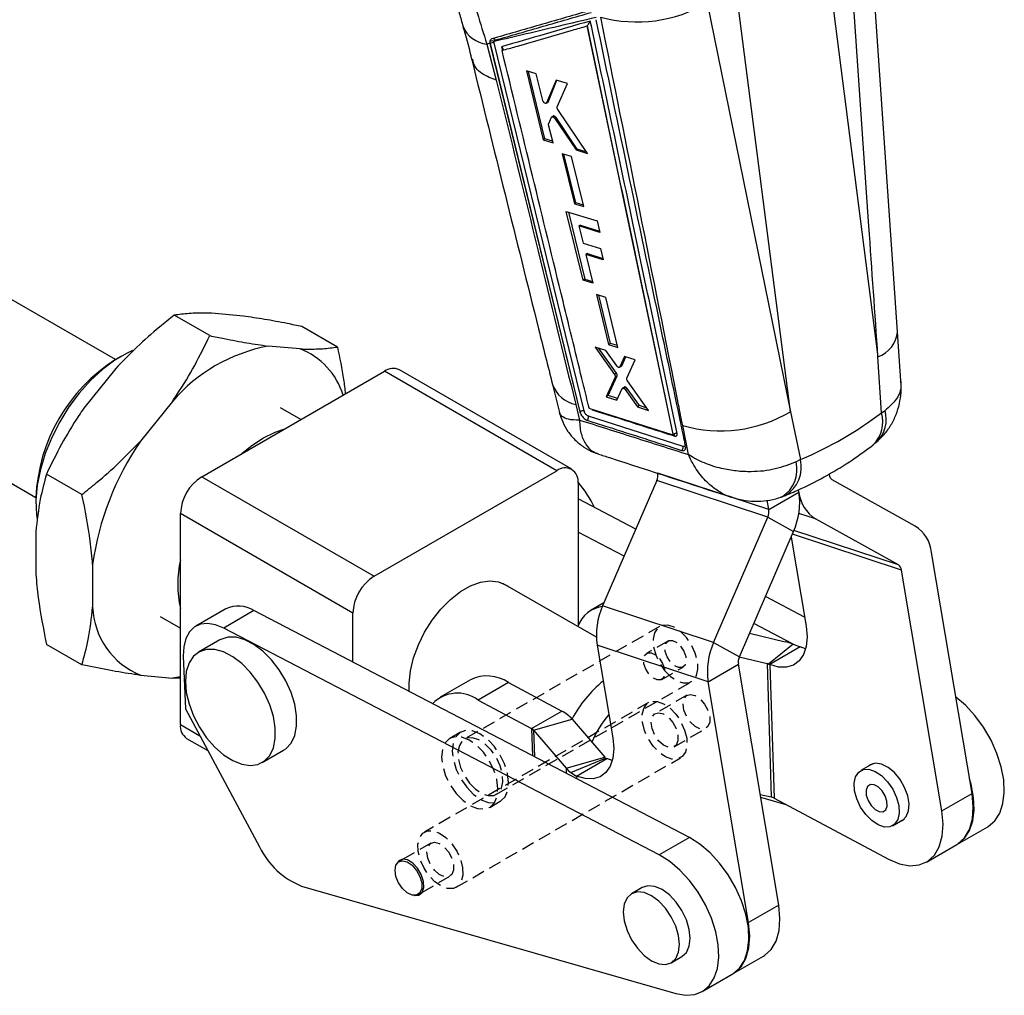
# Model space of a CAD drawing. Extents: x 27 to 407, y 33 to 283.
# Tile 19 of 20: x 309 to 407, y 33 to 130. Entities that reach past the tile are written whole.
import ezdxf

# ---------------------------------------------------------------- set-up
doc = ezdxf.new("R2010")
doc.units = 0
doc.linetypes.add('HIDDEN', pattern=[1.905, 1.27, -0.635])
doc.layers.get('0').update_dxf_attribs({"linetype": 'CONTINUOUS'})

msp = doc.modelspace()

# ---------------------------------------------------------------- linework, layer by layer
at = {"color": 7, "linetype": 'CONTINUOUS'}
for p, q in [((396.5718, 99.0298), (393.5422, 143.0723)), ((388.866, 141.2839), (394.6188, 96.5406)), ((385.8901, 91.0525), (380.0835, 136.2139)), ((377.5871, 131.8103), (385.8901, 91.0525)), ((365.6101, 129.5012), (365.6164, 129.5058)), ((365.6101, 129.5012), (374.1737, 88.8215)), ((355.9372, 127.7759), (355.634, 127.7038)), ((355.634, 127.7038), (356.5758, 124.1154)), ((355.9372, 127.7759), (355.9438, 127.7462)), ((355.9379, 127.9626), (355.9501, 127.7498)), ((355.9438, 127.7462), (355.9501, 127.7498)), ((355.9438, 127.7462), (364.907, 91.0585)), ((355.9501, 127.7498), (364.908, 91.0591)), ((356.1053, 128.2038), (356.0585, 128.1735)), ((356.1231, 128.214), (356.0745, 128.1827)), ((356.3644, 127.8284), (356.3539, 127.948)), ((365.3275, 91.1368), (356.3644, 127.8284)), ((360.5563, 124.719), (359.5771, 125.0145)), ((359.5771, 125.0145), (361.2538, 118.1575)), ((361.4282, 118.2582), (359.7781, 124.9539)), ((361.1991, 122.0847), (360.5563, 124.719)), ((362.5524, 124.1156), (361.5902, 121.8404)), ((361.7293, 121.9207), (362.6181, 124.0957)), ((363.6686, 123.7776), (362.5524, 124.1156)), ((362.6494, 121.4354), (363.6686, 123.7776)), ((361.5512, 121.7949), (361.6914, 121.8758)), ((361.7293, 121.9207), (361.5902, 121.8404)), ((318.6182, 96.2552), (275.345, 121.2362)), ((365.677, 116.8071), (362.7099, 121.171)), ((361.7952, 119.784), (362.074, 120.4037)), ((362.2499, 120.5257), (362.1116, 120.4459)), ((362.4187, 120.4919), (362.2842, 120.4143)), ((362.4016, 120.2943), (364.5197, 117.1611)), ((362.5344, 120.371), (362.4017, 120.2944)), ((364.632, 117.226), (362.5344, 120.371)), ((362.2299, 117.8601), (361.7913, 119.6576)), ((361.4282, 118.2582), (361.2538, 118.1575)), ((361.2538, 118.1575), (362.2299, 117.8601)), ((362.1928, 118.0119), (361.4282, 118.2582)), ((364.632, 117.226), (364.5197, 117.1611)), ((364.5197, 117.1611), (365.677, 116.8071)), ((365.6055, 116.9124), (364.632, 117.226)), ((364.0751, 116.4857), (363.1429, 116.7706)), ((363.1429, 116.7706), (364.358, 111.7819)), ((364.5149, 111.8725), (363.3212, 116.7162)), ((365.2877, 111.4955), (364.0751, 116.4857)), ((363.551, 111.024), (366.624, 110.0753)), ((365.2269, 104.166), (363.551, 111.024)), ((363.7689, 110.9568), (365.416, 104.2752)), ((364.5149, 111.8725), (364.358, 111.7819)), ((364.358, 111.7819), (365.2877, 111.4955)), ((365.2539, 111.6344), (364.5149, 111.8725)), ((366.624, 110.0753), (366.9043, 108.9182)), ((364.969, 109.6627), (364.805, 109.568)), ((364.805, 109.568), (365.2212, 107.8598)), ((366.9043, 108.9182), (364.805, 109.568)), ((364.969, 109.6627), (366.8725, 109.0492)), ((267.4081, 107.4877), (310.6813, 82.5067)), ((365.2212, 107.8598), (366.9473, 107.3241)), ((366.9473, 107.3241), (367.2242, 106.1816)), ((365.6706, 106.8169), (365.4994, 106.7181)), ((365.4994, 106.7181), (366.1948, 103.8638)), ((367.2242, 106.1816), (365.4994, 106.7181)), ((365.6706, 106.8169), (367.1888, 106.3276)), ((365.416, 104.2752), (365.2269, 104.166)), ((366.1948, 103.8638), (365.2269, 104.166)), ((365.416, 104.2752), (366.1524, 104.0379)), ((367.4842, 102.4544), (366.5599, 102.7439)), ((366.5599, 102.7439), (367.7745, 97.7548)), ((367.9677, 97.8664), (366.7829, 102.6741)), ((368.6955, 97.4634), (367.4842, 102.4544)), ((328.0054, 98.6423), (324.4699, 100.6834)), ((331.3642, 100.5844), (328.1822, 100.8689)), ((340.7333, 97.5043), (337.1978, 99.5453)), ((396.9098, 94.1358), (396.5703, 99.0312)), ((337.021, 97.3187), (333.839, 97.6032)), ((367.4797, 97.1567), (366.4226, 97.4914)), ((366.4226, 97.4914), (368.3489, 94.7812)), ((368.5509, 94.8978), (366.7946, 97.3736)), ((367.9677, 97.8664), (367.7745, 97.7548)), ((367.7745, 97.7548), (368.6955, 97.4634)), ((368.6511, 97.6462), (367.9677, 97.8664)), ((319.1652, 96.5711), (318.635, 96.2649)), ((368.5778, 95.6294), (367.4797, 97.1567)), ((369.3659, 96.5588), (368.8887, 95.5296)), ((369.0843, 95.6425), (369.4862, 96.5206)), ((370.4003, 96.2304), (369.3659, 96.5588)), ((369.5812, 94.4126), (370.4003, 96.2304)), ((394.9662, 90.9525), (394.6188, 96.5406)), ((318.6362, 95.3581), (315.4543, 91.3998)), ((364.1005, 85.3218), (346.9178, 95.2412)), ((368.8531, 95.4909), (369.0491, 95.604)), ((369.0843, 95.6425), (368.8887, 95.5296)), ((327.2099, 84.5814), (345.4179, 95.0927)), ((362.6006, 85.1733), (345.4179, 95.0927)), ((368.4157, 94.5027), (367.5178, 92.5462)), ((367.7295, 92.6684), (368.6184, 94.6197)), ((368.5509, 94.8978), (368.3489, 94.7812)), ((368.6184, 94.6197), (368.4157, 94.5027)), ((362.1732, 93.7764), (362.8706, 90.9886)), ((368.5903, 92.2025), (369.1109, 93.3645)), ((369.3511, 93.5231), (369.1474, 93.4055)), ((369.4979, 93.5036), (369.2949, 93.3864)), ((369.6269, 93.381), (369.4239, 93.2638)), ((369.4239, 93.2638), (370.6377, 91.5458)), ((370.8441, 91.6649), (369.6269, 93.381)), ((371.7517, 91.188), (369.6496, 94.1334)), ((367.7295, 92.6684), (367.5178, 92.5462)), ((367.5178, 92.5462), (368.5903, 92.2025)), ((368.6642, 92.3673), (367.7295, 92.6684)), ((324.2931, 92.0925), (321.1111, 88.1341)), ((337.0877, 90.2838), (335.0656, 91.4511)), ((364.4875, 91.7911), (364.8695, 90.2296)), ((365.8164, 91.4715), (365.8112, 91.4888)), ((374.1051, 88.7408), (365.9358, 91.3409)), ((370.8441, 91.6649), (370.6377, 91.5458)), ((370.6377, 91.5458), (371.7517, 91.188)), ((371.5807, 91.4276), (370.8441, 91.6649)), ((375.1908, 87.6072), (365.7664, 90.6179)), ((385.8901, 91.0525), (386.8986, 86.2999)), ((394.9662, 90.9525), (395.3189, 91.1827)), ((375.728, 86.7894), (375.154, 89.6875)), ((374.1522, 88.7429), (374.1661, 88.751)), ((374.1751, 88.8223), (374.1737, 88.8215)), ((374.1751, 88.8223), (374.1751, 88.8228)), ((386.8986, 86.2999), (386.4577, 86.0724)), ((315.2775, 82.8089), (311.742, 84.8499)), ((327.2099, 84.5814), (344.3926, 74.6621)), ((344.3926, 74.6621), (362.6006, 85.1733)), ((383.7365, 81.306), (372.6746, 84.9507)), ((364.7219, 83.9483), (364.7219, 69.71)), ((372.5724, 84.2061), (367.1696, 71.7111)), ((383.6343, 80.5613), (372.5724, 84.2061)), ((398.3308, 79.6694), (390.0589, 84.2702)), ((310.6813, 82.4873), (310.6813, 81.875)), ((383.7365, 81.306), (386.7417, 83.0408)), ((386.7417, 83.0408), (386.7003, 83.2875)), ((370.4788, 79.3642), (364.7219, 82.3633)), ((383.7365, 81.306), (383.5806, 82.2348)), ((342.2713, 70.9878), (325.0886, 80.9072)), ((325.0886, 59.8812), (325.0886, 80.9072)), ((378.2315, 68.0663), (383.6343, 80.5613)), ((383.6343, 80.5613), (386.2051, 79.1314)), ((396.6516, 75.786), (388.3798, 80.3868)), ((310.6813, 79.0979), (310.6813, 74.8551)), ((369.3141, 76.6705), (364.7219, 79.0628)), ((380.8024, 66.6364), (386.2051, 79.1314)), ((385.9617, 78.5683), (387.4527, 69.684)), ((403.9951, 53.0247), (399.9688, 77.0153)), ((316.3382, 75.8323), (316.3382, 71.5894)), ((400.9899, 51.2898), (396.9636, 75.2805)), ((366.556, 68.5813), (357.2422, 73.958)), ((387.2987, 70.6016), (383.396, 72.6347)), ((367.3073, 72.0295), (366.0183, 71.2854)), ((378.2315, 68.0663), (367.1696, 71.7111)), ((323.0666, 70.666), (325.0886, 69.4987)), ((329.6225, 71.4204), (326.6173, 69.6855)), ((332.4156, 71.2369), (329.4103, 69.502)), ((375.8263, 48.6213), (332.4156, 71.2369)), ((342.2713, 66.1023), (342.2713, 70.9878)), ((386.1114, 67.9196), (382.2313, 69.941)), ((372.8211, 46.8864), (329.4103, 69.502)), ((381.8178, 68.9847), (385.3587, 68.1426)), ((315.2775, 65.8374), (311.742, 67.8785)), ((329.0203, 68.3214), (326.899, 67.0968)), ((377.695, 64.1569), (366.6331, 67.8017)), ((366.6331, 67.8017), (368.184, 58.5604)), ((378.2315, 68.0663), (380.8024, 66.6364)), ((386.1508, 67.9053), (383.7127, 65.9179)), ((386.1508, 67.9053), (386.8507, 67.614)), ((386.8507, 67.614), (383.8455, 65.8791)), ((387.4035, 67.4205), (386.8507, 67.614)), ((325.3794, 66.6969), (325.5963, 61.4359)), ((377.695, 64.1569), (380.7002, 65.8918)), ((384.7264, 41.9011), (380.7002, 65.8918)), ((380.7958, 66.621), (383.5619, 65.9631)), ((383.5619, 65.9631), (383.9787, 52.6667)), ((383.7127, 65.9179), (383.8455, 65.8791)), ((383.8455, 65.8791), (384.263, 52.5621)), ((321.1111, 64.7984), (324.2931, 64.5138)), ((325.0886, 64.6405), (324.2931, 64.5138)), ((325.0886, 64.51), (324.2931, 64.5138)), ((353.9975, 64.3459), (350.9923, 62.611)), ((357.7887, 64.0657), (354.7835, 62.3309)), ((357.7887, 64.0657), (363.101, 61.2252)), ((381.7212, 40.1663), (377.695, 64.1569)), ((354.7835, 62.3309), (360.0958, 59.4903)), ((325.5963, 61.4359), (332.9861, 47.6875)), ((360.0958, 59.4903), (363.101, 61.2252)), ((360.2948, 59.3365), (364.1459, 60.4175)), ((364.1459, 60.4175), (367.3837, 56.6237)), ((360.2948, 59.3365), (363.5326, 55.5426)), ((325.71, 58.5077), (327.8272, 57.2855)), ((333.2484, 56.098), (335.3698, 57.3226)), ((363.5326, 55.5426), (367.3837, 56.6237)), ((363.9897, 55.112), (367.4708, 56.5416)), ((364.5769, 54.7556), (367.5821, 56.4905)), ((367.4708, 56.5416), (367.5821, 56.4905)), ((368.1348, 56.297), (367.5821, 56.4905)), ((394.0712, 55.9772), (392.8993, 55.3006)), ((363.9897, 55.112), (364.5769, 54.7556)), ((400.9899, 51.2898), (403.9951, 53.0247)), ((382.8757, 52.929), (383.9787, 52.6667)), ((382.9213, 52.6572), (385.4385, 51.9335)), ((384.263, 52.5621), (395.6673, 46.464)), ((396.074, 49.8012), (397.2459, 50.4778)), ((402.5522, 47.9697), (405.5574, 49.7046)), ((375.8263, 48.6213), (372.8211, 46.8864)), ((399.4586, 46.1838), (402.4638, 47.9187)), ((347.308, 46.4814), (346.8719, 46.2297)), ((337.1724, 43.7962), (374.4736, 33.072)), ((348.7718, 42.9387), (349.2078, 43.1904)), ((371.1125, 43.6399), (370.0518, 43.0276)), ((384.7264, 41.9011), (381.7212, 40.1663)), ((374.0202, 36.1533), (375.0809, 36.7656)), ((380.1899, 35.0603), (383.1951, 36.7951)), ((377.0964, 33.2744), (380.1016, 35.0092))]:
    msp.add_line(p, q, dxfattribs=at)
at = {"color": 8, "linetype": 'CONTINUOUS'}
for p, q in [((357.0983, 127.4341), (357.1825, 127.088)), ((388.3798, 80.3868), (386.7315, 80.9299)), ((396.9636, 75.2805), (386.0893, 78.8634)), ((396.6516, 75.786), (386.2412, 79.2161)), ((325.0886, 59.8812), (327.0363, 58.7568)), ((360.0958, 59.4903), (360.181, 56.772)), ((360.2948, 59.3365), (360.3784, 56.6691)), ((363.5326, 55.5426), (363.549, 55.0173)), ((364.5769, 54.7556), (364.5856, 54.4773))]:
    msp.add_line(p, q, dxfattribs=at)
at = {"color": 7, "linetype": 'HIDDEN'}
for p, q in [((372.85, 69.658), (353.4046, 58.4324)), ((373.6874, 68.2073), (371.5661, 66.9827)), ((373.066, 64.3846), (375.1873, 65.6092)), ((356.5793, 52.9329), (376.0248, 64.1586)), ((371.7611, 62.07), (349.4165, 49.1708)), ((375.5805, 62.8027), (372.3985, 60.9658)), ((353.0077, 59.1198), (351.9471, 58.5075)), ((374.2983, 57.6748), (377.4803, 59.5118)), ((352.5912, 43.6714), (374.9358, 56.5706)), ((355.9155, 51.6332), (356.9762, 52.2455)), ((350.0539, 48.0666), (347.308, 46.4814)), ((349.2078, 43.1904), (351.9538, 44.7756))]:
    msp.add_line(p, q, dxfattribs=at)
at = {"color": 7, "linetype": 'CONTINUOUS', "flags": 128}
for points in [[(320.3156, 97.145), (319.786, 96.9033), (318.5472, 96.1882), (317.3216, 95.2724), (316.1354, 94.1755), (315.0137, 92.9208), (313.9806, 91.5351), (313.058, 90.0479), (312.2656, 88.4909), (311.6203, 86.8973), (311.1358, 85.3011), (310.8224, 83.7362), (310.687, 82.2361), (310.7322, 80.8327), (310.8053, 80.2773)], [(364.9071, 91.0583), (364.9115, 91.0416), (364.916, 91.025)], [(333.3087, 88.4078), (334.5442, 89.0166), (335.4115, 89.3161)], [(331.2059, 86.8883), (332.0732, 87.5902), (333.3087, 88.4078)], [(374.1674, 88.7466), (374.2187, 88.7705), (374.2542, 88.7719), (374.2592, 88.7709), (374.2594, 88.7708), (374.2595, 88.7708), (374.2595, 88.7708), (374.2595, 88.7708), (374.2595, 88.7708)], [(347.8953, 63.1724), (347.8808, 64.0044), (348.0161, 65.2357), (348.3275, 66.5223), (348.8051, 67.8229), (349.4334, 69.0955), (350.1924, 70.2993), (351.0575, 71.3957), (352.0011, 72.3493), (352.9927, 73.1296), (354.0005, 73.7114), (354.9921, 74.076), (355.9357, 74.2118), (356.8008, 74.1143), (357.5598, 73.7868), (357.6879, 73.7007)], [(329.4103, 69.502), (328.5876, 69.8364), (327.8044, 69.9652), (327.0909, 69.8837), (326.4744, 69.5948), (325.9788, 69.1098), (325.6229, 68.4471), (325.4205, 67.6324), (325.3794, 66.6969)], [(387.4527, 69.684), (387.5471, 68.6241), (387.4607, 67.6676), (387.1972, 66.8552), (386.7679, 66.2216), (386.191, 65.7938), (385.491, 65.59), (384.698, 65.6188), (383.8455, 65.8791)], [(335.3698, 57.3226), (335.6019, 57.4779), (336.1209, 58.0393), (336.4792, 58.7966), (336.6621, 59.7187), (336.6621, 60.7678), (336.4792, 61.901), (336.1209, 63.0719), (335.6019, 64.2326), (334.9435, 65.3356), (334.1724, 66.3356), (333.3205, 67.1918), (332.4224, 67.8691), (331.5151, 68.3398), (330.6356, 68.5846), (329.8199, 68.5934), (329.1015, 68.366), (329.0203, 68.3214)], [(325.5836, 64.1895), (325.6755, 63.0927), (325.9475, 61.9347), (326.3884, 60.7629), (326.9801, 59.6252), (327.6986, 58.5683), (328.5143, 57.6354), (329.3938, 56.8647), (330.3011, 56.2877), (331.1992, 55.9282), (332.0511, 55.8007), (332.8221, 55.9106), (333.4806, 56.2533), (333.9996, 56.8147), (334.3579, 57.572), (334.5408, 58.4941), (334.5408, 59.5432), (334.3579, 60.6764), (333.9996, 61.8473), (333.4806, 63.008), (332.8221, 64.111), (332.0511, 65.111), (331.1992, 65.9672), (330.3011, 66.6445), (329.3938, 67.1152), (328.5143, 67.3599), (327.6986, 67.3688), (326.9801, 67.1414), (326.3884, 66.687), (325.9475, 66.0242), (325.6755, 65.1802), (325.5836, 64.1895)], [(405.5574, 49.7046), (405.6076, 49.7343), (406.262, 50.2894), (406.7574, 51.0587), (407.0773, 52.0162), (407.2108, 53.1297), (407.1533, 54.3615), (406.9069, 55.6699), (406.4798, 57.0109), (405.8866, 58.3392), (405.1471, 59.6098), (404.2864, 60.7799), (403.3335, 61.8099), (402.3852, 62.6174)], [(368.184, 58.5604), (368.2784, 57.5005), (368.192, 56.544), (367.9285, 55.7316), (367.4992, 55.0981), (366.9223, 54.6703), (366.2224, 54.4664), (365.4293, 54.4953), (364.5769, 54.7556)], [(396.8467, 50.2473), (397.0544, 50.3383), (397.4418, 50.7088), (397.6686, 51.274), (397.7164, 51.9881), (397.5812, 52.7933), (397.2742, 53.6243), (396.82, 54.4138), (396.2556, 55.0979), (395.6267, 55.6211), (394.9842, 55.9411), (394.3801, 56.0318), (393.8634, 55.8861), (393.6719, 55.7467)], [(395.8163, 49.6944), (395.2528, 49.6718), (394.6272, 49.8824), (393.9903, 50.3091), (393.3935, 50.9175), (392.8854, 51.6583), (392.5069, 52.4713), (392.2888, 53.2908), (392.2488, 54.0504), (392.3901, 54.6884), (392.7012, 55.1534), (393.157, 55.4075), (393.7205, 55.4301), (394.3461, 55.2195), (394.983, 54.7928), (395.5798, 54.1844), (396.088, 53.4436), (396.4664, 52.6306), (396.6845, 51.8111), (396.7245, 51.0515), (396.5832, 50.4134), (396.2721, 49.9485), (395.8163, 49.6944)], [(402.5522, 47.9697), (402.6024, 47.9995), (403.2568, 48.5545), (403.7522, 49.3238), (404.0721, 50.2814), (404.2056, 51.3948), (404.1481, 52.6266), (403.9017, 53.9351), (403.7533, 54.4656)], [(393.8585, 53.9005), (393.5792, 53.7089), (393.4382, 53.3411), (393.4567, 52.853), (393.632, 52.3189), (393.9375, 51.8201), (394.3265, 51.4326), (394.74, 51.2153), (395.1148, 51.2014), (395.3941, 51.3929), (395.5352, 51.7608), (395.5166, 52.2489), (395.3413, 52.783), (395.0358, 53.2818), (394.6468, 53.6693), (394.2333, 53.8865), (393.8585, 53.9005)], [(402.4638, 47.9187), (402.5713, 47.9842), (403.2439, 48.594), (403.7374, 49.4383), (404.0331, 50.4854), (404.1201, 51.696), (403.9951, 53.0247)], [(395.6673, 46.464), (396.7528, 46.0061), (397.7898, 45.8146), (398.7394, 45.8967), (399.5661, 46.2493), (400.2387, 46.8592), (400.7322, 47.7035), (401.0279, 48.7505), (401.1149, 49.9611), (400.9899, 51.2898)], [(380.1016, 35.0092), (380.1518, 35.039), (380.8061, 35.5941), (381.3016, 36.3634), (381.6215, 37.3209), (381.7549, 38.4344), (381.6975, 39.6661), (381.4511, 40.9746), (381.024, 42.3156), (380.4307, 43.6438), (379.6912, 44.9145), (378.8305, 46.0845), (377.8777, 47.1146), (376.8649, 47.9698), (375.8263, 48.6213)], [(349.1425, 44.1069), (349.1425, 43.5368), (348.9642, 43.1081), (348.6316, 42.8787), (348.1896, 42.8797), (347.698, 43.1109), (347.2231, 43.541), (346.8291, 44.112), (346.5691, 44.7468), (346.4784, 45.3597), (346.5691, 45.8677), (346.829, 46.2025), (347.223, 46.3186), (347.6978, 46.2006), (348.1895, 45.8642), (348.6315, 45.3549), (348.9641, 44.7416), (349.1425, 44.1069)], [(349.3173, 44.2612), (349.1003, 44.9318), (348.7274, 45.5651), (348.2489, 46.0756), (347.7294, 46.3943), (347.2392, 46.4781), (346.8443, 46.3159), (346.5997, 45.9341)], [(374.4736, 33.072), (375.4543, 32.9038), (376.3555, 32.982), (377.1466, 33.3041), (377.8009, 33.8592), (378.2964, 34.6285), (378.6163, 35.586), (378.7497, 36.6995), (378.6923, 37.9313), (378.4459, 39.2397), (378.0188, 40.5807), (377.4255, 41.909), (376.686, 43.1796), (375.8253, 44.3497), (374.8725, 45.3797), (373.8597, 46.2349), (372.8211, 46.8864)], [(348.3797, 42.8508), (348.4149, 42.8441), (348.8652, 42.884), (349.1912, 43.1632), (349.349, 43.6439), (349.3173, 44.2612)], [(372.036, 36.3498), (372.7624, 36.0409), (373.4392, 35.974), (374.0204, 36.1534), (374.4664, 36.5671), (374.7467, 37.1869), (374.8424, 37.9704), (374.7467, 38.8643), (374.4664, 39.8078), (374.0204, 40.7364), (373.4392, 41.5869), (372.7624, 42.3014), (372.036, 42.8311), (371.3097, 43.14), (370.6329, 43.207), (370.0516, 43.0275), (369.6057, 42.6138), (369.3253, 41.9941), (369.2297, 41.2105), (369.3253, 40.3166), (369.6057, 39.3732), (370.0516, 38.4445), (370.6329, 37.594), (371.3097, 36.8795), (372.036, 36.3498)], [(375.0809, 36.7656), (375.0811, 36.7657), (375.527, 37.1794), (375.8074, 37.7992), (375.903, 38.5827), (375.8074, 39.4767), (375.527, 40.4201), (375.0811, 41.3487), (374.4998, 42.1992), (373.823, 42.9137), (373.0967, 43.4434), (372.3703, 43.7523), (371.6935, 43.8193), (371.1125, 43.6399)], [(383.1951, 36.7951), (383.3026, 36.8606), (383.9753, 37.4705), (384.4687, 38.3148), (384.7645, 39.3618), (384.8515, 40.5724), (384.7264, 41.9011)], [(380.1899, 35.0603), (380.2974, 35.1257), (380.97, 35.7356), (381.4635, 36.5799), (381.7593, 37.627), (381.8463, 38.8376), (381.7212, 40.1663)]]:
    msp.add_lwpolyline(points, dxfattribs=at)
at = {"color": 7, "linetype": 'HIDDEN', "flags": 128}
for points in [[(373.3516, 65.2659), (373.9492, 64.6596), (374.5864, 64.2354), (375.2115, 64.0279), (375.7738, 64.0536), (376.2279, 64.3106), (376.537, 64.7781), (376.6759, 65.4182), (376.6335, 66.1789), (376.4132, 66.9988), (376.0328, 67.8113), (375.5231, 68.5507), (374.9255, 69.157), (374.2884, 69.5811), (373.6633, 69.7887), (373.1009, 69.7629), (372.6468, 69.5059), (372.3378, 69.0384), (372.1989, 68.3984), (372.2413, 67.6376), (372.4616, 66.8177), (372.842, 66.0052), (373.3516, 65.2659)], [(374.9503, 67.6842), (375.2666, 67.1934), (375.4566, 66.6591), (375.4914, 66.1628), (375.3658, 65.78), (375.0988, 65.5689), (374.7311, 65.5618), (374.3188, 65.7596), (373.9244, 66.1323), (373.6082, 66.6232), (373.4182, 67.1574), (373.3834, 67.6537), (373.509, 68.0365), (373.776, 68.2476), (374.1436, 68.2547), (374.556, 68.0569), (374.9503, 67.6842)], [(372.829, 66.4596), (373.1452, 65.9687), (373.3352, 65.4345), (373.3701, 64.9382), (373.2444, 64.5554), (372.9775, 64.3443), (372.6098, 64.3372), (372.1974, 64.535), (371.8031, 64.9077), (371.4869, 65.3986), (371.2969, 65.9328), (371.2621, 66.4291), (371.3877, 66.8119), (371.6547, 67.023), (372.0223, 67.0301), (372.4347, 66.8323), (372.829, 66.4596)], [(377.851, 60.68), (377.851, 60.1099), (377.6727, 59.6812), (377.3401, 59.4518), (376.8981, 59.4528), (376.4065, 59.6839), (375.9316, 60.1141), (375.5376, 60.6851), (375.2777, 61.3199), (375.1869, 61.9327), (375.2776, 62.4408), (375.5375, 62.7756), (375.9315, 62.8917), (376.4064, 62.7736), (376.898, 62.4373), (377.34, 61.928), (377.6726, 61.3146), (377.851, 60.68)], [(375.3496, 59.3402), (375.5552, 58.5229), (375.5821, 57.7701), (375.428, 57.1429), (375.1054, 56.6922), (374.6405, 56.4543), (374.0709, 56.4486), (373.4428, 56.6756), (372.807, 57.1168), (372.2151, 57.7366), (371.715, 58.4847), (371.3473, 59.3004), (371.1416, 60.1178), (371.1147, 60.8705), (371.2688, 61.4977), (371.3013, 61.5665), (371.5914, 61.9485), (371.6298, 61.9806), (372.0563, 62.1863), (372.6259, 62.192), (373.254, 61.965), (373.8898, 61.5238), (374.4817, 60.904), (374.9818, 60.156), (375.3496, 59.3402)], [(374.669, 58.8431), (374.6691, 58.2729), (374.4907, 57.8442), (374.1581, 57.6149), (373.7162, 57.6159), (373.2245, 57.847), (372.7496, 58.2772), (372.3556, 58.8482), (372.0957, 59.483), (372.0049, 60.0958), (372.0956, 60.6039), (372.3555, 60.9386), (372.7495, 61.0548), (373.2244, 60.9367), (373.716, 60.6003), (374.158, 60.0911), (374.4907, 59.4777), (374.669, 58.8431)], [(353.6348, 53.6297), (354.3168, 52.927), (355.0448, 52.4121), (355.7692, 52.1201), (356.4406, 52.0709), (357.0133, 52.2678), (357.4483, 52.6974), (357.7158, 53.3305), (357.7978, 54.1239), (357.6885, 55.0235), (357.3955, 55.968), (356.9386, 56.8931), (356.3491, 57.7356), (355.6671, 58.4383), (354.9391, 58.9532), (354.2147, 59.2452), (353.5433, 59.2944), (352.9706, 59.0975), (352.5356, 58.6679), (352.2681, 58.0348), (352.1861, 57.2414), (352.2954, 56.3418), (352.5884, 55.3973), (353.0453, 54.4722), (353.6348, 53.6297)], [(352.5741, 53.0174), (353.2561, 52.3147), (353.9841, 51.7998), (354.7085, 51.5078), (355.3799, 51.4586), (355.9527, 51.6555), (356.3876, 52.0851), (356.6552, 52.7182), (356.7371, 53.5116), (356.6278, 54.4112), (356.3348, 55.3557), (355.878, 56.2807), (355.2885, 57.1233), (354.6065, 57.826), (353.8785, 58.3409), (353.1541, 58.6329), (352.4826, 58.6821), (351.9099, 58.4852), (351.475, 58.0556), (351.2074, 57.4225), (351.1255, 56.6291), (351.2347, 55.7295), (351.5278, 54.785), (351.9846, 53.8599), (352.5741, 53.0174)], [(353.9062, 54.0403), (354.5038, 53.434), (355.141, 53.0098), (355.766, 52.8022), (356.3284, 52.828), (356.7825, 53.085), (357.0915, 53.5525), (357.2305, 54.1926), (357.1881, 54.9533), (356.9677, 55.7732), (356.5873, 56.5857), (356.0777, 57.325), (355.4801, 57.9313), (354.8429, 58.3555), (354.2179, 58.5631), (353.6555, 58.5373), (353.2014, 58.2803), (352.8924, 57.8128), (352.7534, 57.1727), (352.7958, 56.412), (353.0162, 55.5921), (353.3966, 54.7796), (353.9062, 54.0403)], [(353.2107, 45.6236), (353.2375, 44.8709), (353.0834, 44.2437), (352.7609, 43.7929), (352.296, 43.5551), (351.7264, 43.5494), (351.0982, 43.7764), (350.4625, 44.2176), (349.8706, 44.8374), (349.3705, 45.5854), (349.0027, 46.4012), (348.797, 47.2185), (348.7702, 47.9713), (348.9243, 48.5985), (349.2468, 49.0492), (349.7117, 49.2871), (350.2813, 49.2928), (350.9095, 49.0658), (351.5452, 48.6246), (352.1371, 48.0048), (352.6372, 47.2567), (353.005, 46.441), (353.2107, 45.6236)], [(352.3245, 45.9439), (352.3245, 45.3737), (352.1462, 44.945), (351.8135, 44.7156), (351.3716, 44.7166), (350.88, 44.9478), (350.4051, 45.3779), (350.011, 45.949), (349.7511, 46.5838), (349.6603, 47.1966), (349.751, 47.7047), (350.0109, 48.0394), (350.4049, 48.1556), (350.8798, 48.0375), (351.3714, 47.7011), (351.8134, 47.1918), (352.1461, 46.5785), (352.3245, 45.9439)]]:
    msp.add_lwpolyline(points, dxfattribs=at)
at = {"color": 7, "linetype": 'CONTINUOUS'}
for centre, radius, start, end in [((370.5982, 143.6612), 13.7582, 254.781599, 300.529121), ((356.134, 127.617), 0.3973, 56.398889, 119.57737), ((356.2488, 127.3065), 0.5346, 77.511327, 123.978942), ((337.0251, 81.0609), 16.8464, 100.901799, 139.092825), ((334.4913, 90.6856), 7.0991, 16.589701, 69.124358), ((327.8632, 81.7529), 17.1976, 122.452634, 177.55274), ((346.2967, 93.866), 1.5089, 65.692869, 125.617526), ((378.9367, 102.8389), 13.6846, 253.953325, 300.538911), ((374.19, 88.5944), 0.1895, 9.561052, 68.62183), ((344.68, 71.9128), 28.6116, 145.462289, 172.126357), ((363.4287, 84.1581), 1.3101, 350.786011, 129.203237), ((329.6942, 80.6976), 4.6104, 122.605506, 177.394494), ((371.3385, 84.7548), 1.3504, 336.026263, 8.344157), ((390.431, 84.8489), 0.688, 186.106195, 237.259313), ((356.6455, 76.9374), 10.7472, 25.132929, 41.290127), ((379.7274, 82.012), 7.0893, 336.025732, 8.344626), ((390.3333, 83.425), 3.6121, 186.10576, 237.25988), ((382.4005, 81.11), 1.3503, 336.025553, 8.344867), ((396.3773, 76.6311), 3.6121, 6.105739, 57.259919), ((335.8449, 73.8639), 11.0274, 167.267652, 192.732348), ((396.2795, 75.2073), 0.688, 6.105866, 57.25987), ((346.8769, 70.7782), 4.6104, 122.605506, 177.394494), ((330.8544, 68.8233), 2.8745, 57.103709, 115.376529), ((373.6474, 68.8305), 7.0893, 156.02577, 188.344577), ((324.0153, 71.9123), 7.6839, 182.408228, 247.793101), ((367.495, 68.7187), 2.9449, 96.919257, 160.329845), ((384.7092, 65.1858), 7.0893, 156.025709, 188.344638), ((383.7606, 61.368), 6.9605, 69.916665, 76.727267), ((382.0362, 66.0877), 1.3504, 156.025865, 188.344477), ((383.2575, 64.6727), 1.3258, 69.916405, 76.726995), ((355.6554, 60.9892), 3.7438, 55.261605, 116.28503), ((375.0792, 54.5951), 12.4215, 129.170865, 151.901633), ((352.7199, 59.544), 3.4677, 53.48067, 135.914503), ((361.4675, 58.0321), 3.5867, 41.687748, 62.906884), ((375.4237, 54.2949), 10.08, 139.190098, 157.654732), ((326.5587, 59.719), 1.479, 173.702254, 234.985623), ((359.7846, 58.8821), 0.6832, 41.68773, 62.906538), ((367.8241, 57.0039), 0.5819, 220.806925, 232.607679), ((365.8452, 57.5394), 3.0553, 220.807931, 232.606692), ((383.7138, 51.5082), 1.1884, 62.476586, 77.122994), ((339.9962, 51.0315), 7.7669, 205.502306, 248.680302)]:
    msp.add_arc(centre, radius, start, end, dxfattribs=at)
at = {"color": 8, "linetype": 'CONTINUOUS'}
for centre, radius, start, end in [((355.8947, 130.5526), 2.8606, 202.814246, 264.77155), ((356.2108, 127.9664), 0.2745, 26.502741, 88.848303), ((393.6426, 99.3162), 2.9423, 289.376715, 354.428774), ((365.0719, 94.8154), 3.0802, 199.678742, 259.064046), ((391.9458, 90.0272), 3.159, 314.2418, 17.033638), ((392.2735, 90.3059), 3.1692, 314.561918, 16.061866), ((383.3171, 85.3061), 3.2328, 302.731977, 13.712239), ((383.6269, 85.5611), 3.354, 302.194343, 12.725391)]:
    msp.add_arc(centre, radius, start, end, dxfattribs=at)
at = {"color": 7, "linetype": 'CONTINUOUS'}
for centre, major_axis, ratio, start_param, end_param in [((362.4042, 120.2921), (-0.1613, 0.2298), 0.5415721, 4.6759757, 5.2981577), ((369.5052, 93.2887), (-0.162, 0.2307), 0.5415721, 4.7323292, 5.4050529), ((334.4241, 162.0083), (-62.891, 69.0973), 0.6137681, 2.9280412, 3.0882876)]:
    msp.add_ellipse(centre, major_axis=major_axis, ratio=ratio, start_param=start_param, end_param=end_param, dxfattribs=at)
for points, knots in [([(350.4839, 141.0225), (350.6155, 140.3411), (350.9335, 138.6944), (351.5029, 136.1494), (352.1724, 133.4072), (352.7617, 131.1689), (353.1364, 129.8835), (353.2642, 129.4451)], [0, 0, 0, 0, 0.1681647, 0.4063665, 0.642344, 0.8780276, 1, 1, 1, 1]), ([(352.2214, 140.5858), (352.4593, 139.4773), (352.9351, 137.2601), (353.7605, 133.9973), (354.6548, 130.7892), (355.3076, 128.7323), (355.634, 127.7038)], [0, 0, 0, 0, 0.24688719, 0.49377784, 0.74688339, 1, 1, 1, 1]), ([(394.6188, 96.5406), (394.3183, 100.8722), (393.2998, 115.5516), (392.2947, 130.2385), (391.5862, 140.5914)], [0, 0, 0, 0, 0.2950861, 1, 1, 1, 1]), ([(365.6667, 130.9711), (364.0724, 130.5094), (360.8836, 129.5859), (357.6981, 128.6645), (356.1053, 128.2038)], [0, 0, 0, 0, 0.4999998, 1, 1, 1, 1]), ([(356.4565, 128.089), (358.0491, 128.5487), (361.2343, 129.4681), (364.4227, 130.3895), (366.0169, 130.8502)], [0, 0, 0, 0, 0.4999997, 1, 1, 1, 1]), ([(366.5132, 130.3479), (365.252, 130.0511), (361.8633, 129.2537), (358.4788, 128.4516), (356.3539, 127.948)], [0, 0, 0, 0, 0.3721707, 1, 1, 1, 1]), ([(365.9449, 129.9905), (364.4413, 129.5558), (361.4914, 128.703), (358.5435, 127.8516), (357.0983, 127.4341)], [0, 0, 0, 0, 0.5097398, 1, 1, 1, 1]), ([(365.6164, 129.5058), (365.6303, 129.5174), (365.6618, 129.5435), (365.7202, 129.6071), (365.7997, 129.711), (365.8824, 129.8475), (365.9268, 129.9434), (365.9446, 129.9898), (365.9449, 129.9905)], [0, 0, 0, 0, 0.0842061, 0.1906912, 0.3587684, 0.6628353, 0.994689, 1, 1, 1, 1]), ([(374.5969, 88.8881), (373.1747, 95.6642), (370.2982, 109.3693), (367.4068, 123.0659), (365.9449, 129.9905)], [0, 0, 0, 0, 0.4944268, 1, 1, 1, 1]), ([(375.435, 87.6709), (375.3994, 87.8417), (375.2215, 88.6953), (374.4737, 92.2804), (371.5507, 106.2671), (368.7525, 119.5612), (366.5287, 130.1264)], [0, 0, 0, 0, 0.0120562, 0.0602811, 0.2531807, 1, 1, 1, 1]), ([(375.154, 89.6875), (375.017, 90.3772), (372.3238, 103.9432), (369.5857, 117.5092), (366.9867, 130.3855)], [0, 0, 0, 0, 0.0508467, 1, 1, 1, 1]), ([(353.2547, 129.428), (353.5343, 128.4575), (353.8507, 127.3593), (354.0862, 126.2951), (354.1136, 126.1714)], [0, 0, 0, 0, 0.8836972, 1, 1, 1, 1]), ([(357.1526, 127.0563), (357.2125, 127.0736), (357.7275, 127.2224), (360.0635, 127.8974), (362.8228, 128.6951), (365.1276, 129.3616), (365.6101, 129.5012)], [0, 0, 0, 0, 0.02124203, 0.1827758, 0.82891206, 1, 1, 1, 1]), ([(365.6164, 129.5058), (365.6165, 129.5051), (367.0493, 122.7188), (369.9087, 109.1629), (372.7539, 95.5982), (374.1751, 88.8223)], [0, 0, 0, 0, 0.00005046, 0.50050799, 1, 1, 1, 1]), ([(355.993, 128.1313), (355.9686, 128.0905), (355.9199, 128.0088), (355.9197, 127.871), (355.9345, 127.7906), (355.9372, 127.7759)], [0, 0, 0, 0, 0.449111, 0.8989781, 1, 1, 1, 1]), ([(356.3539, 127.948), (356.355, 127.9562), (356.3602, 127.9957), (356.3865, 128.0554), (356.4332, 128.0778), (356.4565, 128.089)], [0, 0, 0, 0, 0.1158615, 0.5576158, 1, 1, 1, 1]), ([(357.0983, 127.4341), (357.0992, 127.4334), (357.105, 127.4281), (357.1393, 127.3957), (357.1879, 127.3336), (357.2222, 127.2459), (357.2249, 127.1676), (357.2023, 127.1018), (357.1685, 127.0708), (357.1526, 127.0563)], [0, 0, 0, 0, 0.0070974, 0.0470997, 0.2872202, 0.4949023, 0.6762666, 0.8485467, 1, 1, 1, 1]), ([(365.8112, 91.4888), (365.7868, 91.5887), (365.5946, 92.3741), (364.7321, 95.9019), (361.8645, 107.6528), (359.1752, 118.7273), (357.1526, 127.0563)], [0, 0, 0, 0, 0.0084307, 0.0663001, 0.2977777, 1, 1, 1, 1]), ([(354.1291, 126.1579), (356.339, 117.2027), (359.0048, 106.3995), (361.7122, 95.6219), (362.1753, 93.7783)], [0, 0, 0, 0, 0.82893532, 1, 1, 1, 1]), ([(356.5758, 124.1154), (356.5281, 124.1301), (356.2121, 124.2277), (355.346, 124.5854), (354.41, 125.2367), (354.2804, 125.9407), (354.2326, 126.2005)], [0, 0, 0, 0, 0.03571865, 0.23647459, 0.71829826, 1, 1, 1, 1]), ([(356.5758, 124.1154), (357.9688, 118.4265), (360.61, 107.6406), (363.2432, 96.8774), (364.4875, 91.7911)], [0, 0, 0, 0, 0.527435, 1, 1, 1, 1]), ([(361.3968, 121.8155), (361.3737, 121.8316), (361.3275, 121.8638), (361.2663, 121.9364), (361.2211, 122.0131), (361.2059, 122.0624), (361.1991, 122.0847)], [0, 0, 0, 0, 0.2609678, 0.5218971, 0.7839088, 1, 1, 1, 1]), ([(361.5902, 121.8404), (361.5805, 121.8247), (361.5612, 121.7933), (361.5078, 121.7782), (361.4505, 121.787), (361.4122, 121.8073), (361.3968, 121.8155)], [0, 0, 0, 0, 0.272808, 0.5456743, 0.8174488, 1, 1, 1, 1]), ([(361.6895, 121.8792), (361.6967, 121.8821), (361.7147, 121.8897), (361.7238, 121.9089), (361.7293, 121.9207)], [0, 0, 0, 0, 0.3931736, 1, 1, 1, 1]), ([(362.7099, 121.171), (362.6938, 121.1978), (362.6616, 121.2512), (362.6381, 121.3335), (362.636, 121.3959), (362.6459, 121.4251), (362.6494, 121.4354)], [0, 0, 0, 0, 0.281514, 0.563014, 0.8450475, 1, 1, 1, 1]), ([(361.7913, 119.6576), (361.7867, 119.6836), (361.7783, 119.732), (361.7898, 119.7675), (361.7952, 119.784)], [0, 0, 0, 0, 0.5361089, 1, 1, 1, 1]), ([(362.074, 120.4037), (362.0843, 120.419), (362.1048, 120.4496), (362.1597, 120.4628), (362.2219, 120.4516), (362.2647, 120.426), (362.2842, 120.4143)], [0, 0, 0, 0, 0.2607404, 0.5215326, 0.7812945, 1, 1, 1, 1]), ([(362.4187, 120.4919), (362.396, 120.5055), (362.3507, 120.5328), (362.2908, 120.5429), (362.2633, 120.5294), (362.2511, 120.5234)], [0, 0, 0, 0, 0.3578611, 0.7157344, 1, 1, 1, 1]), ([(362.2842, 120.4143), (362.3075, 120.3963), (362.3505, 120.363), (362.3856, 120.3159), (362.4017, 120.2944)], [0, 0, 0, 0, 0.5424625, 1, 1, 1, 1]), ([(324.4699, 100.6834), (323.981, 100.2908), (322.7075, 99.2679), (320.7207, 97.522), (319.3325, 96.0809), (318.6362, 95.3581)], [0, 0, 0, 0, 0.2369408, 0.6173019, 1, 1, 1, 1]), ([(328.1822, 100.8689), (328.0184, 100.8741), (327.2166, 100.8995), (325.9114, 100.8697), (324.9517, 100.7456), (324.4699, 100.6834)], [0, 0, 0, 0, 0.113376, 0.5549234, 1, 1, 1, 1]), ([(337.1978, 99.5453), (336.709, 99.6467), (335.4354, 99.911), (333.4486, 100.283), (332.0604, 100.4837), (331.3642, 100.5844)], [0, 0, 0, 0, 0.2369407, 0.6173019, 1, 1, 1, 1]), ([(324.2931, 92.0925), (324.4569, 92.3315), (325.2587, 93.5016), (326.5639, 95.6723), (327.5236, 97.6497), (328.0054, 98.6423)], [0, 0, 0, 0, 0.113376, 0.5549234, 1, 1, 1, 1]), ([(328.0054, 98.6423), (328.4943, 98.5409), (329.7678, 98.2766), (331.7546, 97.9046), (333.1428, 97.7039), (333.839, 97.6032)], [0, 0, 0, 0, 0.2369407, 0.6173019, 1, 1, 1, 1]), ([(337.021, 97.3187), (337.1848, 97.3135), (337.9866, 97.2881), (339.2918, 97.3179), (340.2516, 97.442), (340.7333, 97.5043)], [0, 0, 0, 0, 0.1133759, 0.5549234, 1, 1, 1, 1]), ([(340.7333, 97.5043), (340.9676, 96.4205), (341.3094, 94.839), (341.4703, 93.3208), (341.5209, 92.843)], [0, 0, 0, 0, 0.6852716, 1, 1, 1, 1]), ([(368.722, 95.5002), (368.6988, 95.5143), (368.6525, 95.5425), (368.6044, 95.5938), (368.5817, 95.6242), (368.5778, 95.6294)], [0, 0, 0, 0, 0.4532167, 0.9063889, 1, 1, 1, 1]), ([(368.8887, 95.5296), (368.8781, 95.5149), (368.8569, 95.4852), (368.8011, 95.4741), (368.7529, 95.4854), (368.7261, 95.4982), (368.722, 95.5002)], [0, 0, 0, 0, 0.3123955, 0.6308711, 0.9439094, 1, 1, 1, 1]), ([(369.0477, 95.6062), (369.0593, 95.6135), (369.074, 95.6228), (369.0826, 95.6392), (369.0843, 95.6425)], [0, 0, 0, 0, 0.797237, 1, 1, 1, 1]), ([(368.3489, 94.7812), (368.3656, 94.7547), (368.3991, 94.7016), (368.4256, 94.6187), (368.4313, 94.5496), (368.4204, 94.5168), (368.4157, 94.5027)], [0, 0, 0, 0, 0.266371, 0.5327147, 0.7998053, 1, 1, 1, 1]), ([(368.6184, 94.6197), (368.624, 94.6389), (368.6353, 94.6774), (368.6228, 94.7557), (368.5934, 94.8322), (368.5636, 94.8782), (368.5509, 94.8978)], [0, 0, 0, 0, 0.2667375, 0.5334565, 0.8007624, 1, 1, 1, 1]), ([(369.6496, 94.1334), (369.6328, 94.1598), (369.5992, 94.2125), (369.5722, 94.2954), (369.5658, 94.365), (369.5765, 94.3982), (369.5812, 94.4126)], [0, 0, 0, 0, 0.265571, 0.5310904, 0.7973871, 1, 1, 1, 1]), ([(369.1109, 93.3645), (369.121, 93.3795), (369.1412, 93.4096), (369.1953, 93.422), (369.2493, 93.4109), (369.2834, 93.3925), (369.2949, 93.3864)], [0, 0, 0, 0, 0.28586612, 0.57178058, 0.85644094, 1, 1, 1, 1]), ([(369.2949, 93.3864), (369.3182, 93.3705), (369.3646, 93.3387), (369.4041, 93.2888), (369.4239, 93.2638)], [0, 0, 0, 0, 0.500899, 1, 1, 1, 1]), ([(369.4979, 93.5036), (369.4755, 93.5144), (369.4306, 93.5361), (369.3796, 93.5389), (369.3595, 93.5244), (369.3531, 93.5197)], [0, 0, 0, 0, 0.4052305, 0.8104572, 1, 1, 1, 1]), ([(394.48, 88.0702), (394.6759, 88.2361), (395.1663, 88.6512), (395.7843, 89.4839), (396.3378, 90.4967), (396.7121, 91.579), (396.9065, 92.6955), (396.9634, 93.5539), (396.9075, 94.0335), (396.8958, 94.1338)], [0, 0, 0, 0, 0.112831, 0.2824111, 0.4533908, 0.6214137, 0.7856892, 0.9551513, 1, 1, 1, 1]), ([(315.4543, 91.3998), (315.2905, 91.1607), (314.4887, 89.9907), (313.1835, 87.82), (312.2237, 85.8426), (311.742, 84.8499)], [0, 0, 0, 0, 0.1133759, 0.5549234, 1, 1, 1, 1]), ([(365.9358, 91.3409), (365.9245, 91.3459), (365.902, 91.3558), (365.868, 91.3858), (365.839, 91.4228), (365.8232, 91.453), (365.8173, 91.469), (365.8164, 91.4715)], [0, 0, 0, 0, 0.2392525, 0.4785245, 0.7173966, 0.9555599, 1, 1, 1, 1]), ([(362.8756, 90.9895), (362.9704, 90.6697), (363.1677, 90.0038), (363.6976, 89.0794), (364.4048, 88.223), (365.2656, 87.5305), (366.0692, 87.0706), (366.582, 86.9157), (366.7545, 86.8635)], [0, 0, 0, 0, 0.1688154, 0.3514439, 0.5354376, 0.7285749, 0.9087027, 1, 1, 1, 1]), ([(365.3274, 91.137), (365.2967, 91.1438), (365.2351, 91.1573), (365.1174, 91.146), (364.9998, 91.1134), (364.9387, 91.0771), (364.9081, 91.0589)], [0, 0, 0, 0, 0.2499975, 0.4999983, 0.7500014, 1, 1, 1, 1]), ([(364.916, 91.025), (364.9435, 90.9475), (364.9986, 90.7926), (365.1496, 90.5653), (365.3304, 90.3758), (365.4961, 90.2611), (365.5908, 90.2252), (365.6231, 90.213)], [0, 0, 0, 0, 0.2215828, 0.4431556, 0.6645548, 0.8856455, 1, 1, 1, 1]), ([(365.7664, 90.6179), (365.7397, 90.6285), (365.6744, 90.6546), (365.566, 90.7367), (365.4578, 90.8582), (365.3713, 90.9987), (365.3419, 91.0915), (365.3275, 91.1368)], [0, 0, 0, 0, 0.1483078, 0.3627938, 0.5777578, 0.7935352, 1, 1, 1, 1]), ([(365.6232, 90.213), (365.6311, 90.2191), (365.6532, 90.2361), (365.6867, 90.2723), (365.7206, 90.3226), (365.7475, 90.3794), (365.7664, 90.44), (365.7761, 90.5018), (365.7772, 90.5627), (365.77, 90.5995), (365.7664, 90.6179)], [0, 0, 0, 0, 0.0737761, 0.20609396, 0.33841086, 0.47072472, 0.60304224, 0.73536333, 0.86767564, 1, 1, 1, 1]), ([(366.2085, 91.2297), (366.3499, 91.1847), (367.0568, 90.9598), (369.7812, 90.0928), (372.3615, 89.2692), (374.3769, 88.6259)], [0, 0, 0, 0, 0.0518856, 0.2594277, 1, 1, 1, 1]), ([(364.8695, 90.2296), (366.6712, 89.6611), (370.2925, 88.5184), (373.9102, 87.3676), (375.728, 86.7894)], [0, 0, 0, 0, 0.4975314, 1, 1, 1, 1]), ([(365.6231, 90.213), (365.7454, 90.174), (366.4327, 89.9553), (369.5749, 88.9541), (372.5918, 87.9884), (375.0444, 87.2033)], [0, 0, 0, 0, 0.03891857, 0.21866038, 1, 1, 1, 1]), ([(374.1737, 88.8215), (374.1752, 88.8091), (374.1784, 88.7843), (374.1689, 88.756), (374.1499, 88.7389), (374.1268, 88.7352), (374.1107, 88.7393), (374.1051, 88.7408)], [0, 0, 0, 0, 0.21774178, 0.43890465, 0.66042755, 0.88257627, 1, 1, 1, 1]), ([(374.1751, 88.8228), (374.2058, 88.8404), (374.2673, 88.8756), (374.3855, 88.9048), (374.5039, 88.9122), (374.5659, 88.8961), (374.5969, 88.8881)], [0, 0, 0, 0, 0.24999968, 0.49999916, 0.750004, 1, 1, 1, 1]), ([(374.3769, 88.6259), (374.4118, 88.619), (374.479, 88.6056), (374.5547, 88.6422), (374.6005, 88.7148), (374.6109, 88.8043), (374.6005, 88.8666), (374.5969, 88.8881)], [0, 0, 0, 0, 0.2299581, 0.4426909, 0.6633888, 0.8843314, 1, 1, 1, 1]), ([(315.2775, 82.8089), (315.7663, 83.2015), (317.0399, 84.2243), (319.0266, 85.9703), (320.4149, 87.4114), (321.1111, 88.1341)], [0, 0, 0, 0, 0.2369407, 0.6173018, 1, 1, 1, 1]), ([(375.0444, 87.2033), (375.104, 87.1913), (375.2232, 87.1672), (375.3588, 87.2309), (375.4413, 87.3618), (375.4599, 87.5212), (375.4414, 87.6324), (375.4351, 87.6707)], [0, 0, 0, 0, 0.2209596, 0.441878, 0.6627869, 0.8839021, 1, 1, 1, 1]), ([(375.0445, 87.2033), (375.0532, 87.2098), (375.076, 87.2271), (375.1101, 87.2637), (375.1439, 87.3136), (375.1709, 87.3698), (375.1898, 87.43), (375.1998, 87.4914), (375.2011, 87.552), (375.1942, 87.5888), (375.1908, 87.6072)], [0, 0, 0, 0, 0.08044968, 0.21181295, 0.34317798, 0.47454427, 0.60590729, 0.73726887, 0.86863245, 1, 1, 1, 1]), ([(385.4137, 82.7227), (385.9285, 82.9434), (387.3529, 83.554), (389.5926, 84.7119), (391.9986, 86.1704), (393.4633, 87.2554), (394.1491, 87.7635)], [0, 0, 0, 0, 0.164566, 0.4553326, 0.7449896, 1, 1, 1, 1]), ([(394.1337, 87.78), (394.2598, 87.8672), (394.437, 87.9896), (394.5957, 88.1341), (394.6415, 88.1758)], [0, 0, 0, 0, 0.7114567, 1, 1, 1, 1]), ([(366.7458, 86.8436), (367.1198, 86.7228), (371.536, 85.2967), (375.9396, 83.8637), (379.9703, 82.5521)], [0, 0, 0, 0, 0.0846833, 1, 1, 1, 1]), ([(386.4577, 86.0724), (385.7826, 85.8013), (384.4125, 85.251), (382.2938, 85.0358), (380.4834, 85.1245), (378.8929, 85.3973), (377.2555, 85.9229), (376.214, 86.4696), (375.7325, 86.7864), (375.728, 86.7894)], [0, 0, 0, 0, 0.2029404, 0.4118524, 0.5398731, 0.6679188, 0.8290151, 0.9984074, 1, 1, 1, 1]), ([(311.742, 84.8499), (311.5172, 84.029), (311.0233, 82.2246), (310.8019, 80.2009), (310.6813, 79.0979)], [0, 0, 0, 0, 0.4549875, 1, 1, 1, 1]), ([(316.3382, 75.8323), (316.2709, 76.6065), (316.074, 78.8734), (315.5937, 81.2463), (315.2775, 82.8089)], [0, 0, 0, 0, 0.341507, 1, 1, 1, 1]), ([(379.9797, 82.5748), (380.2484, 82.4866), (380.9116, 82.2691), (382.0153, 82.1269), (383.2395, 82.1465), (384.2665, 82.3056), (384.8476, 82.5295), (385.054, 82.6091)], [0, 0, 0, 0, 0.1633015, 0.4030847, 0.6397667, 0.8720441, 1, 1, 1, 1]), ([(384.9268, 82.5371), (385.0571, 82.5803), (385.2249, 82.6359), (385.3811, 82.715), (385.416, 82.7327)], [0, 0, 0, 0, 0.775981, 1, 1, 1, 1]), ([(310.6813, 74.8551), (310.7485, 74.0809), (310.9455, 71.814), (311.4257, 69.441), (311.742, 67.8785)], [0, 0, 0, 0, 0.341507, 1, 1, 1, 1]), ([(315.2775, 65.8374), (315.5022, 66.6584), (315.9962, 68.4627), (316.2175, 70.4865), (316.3382, 71.5894)], [0, 0, 0, 0, 0.4549875, 1, 1, 1, 1]), ([(321.1111, 64.7984), (320.9086, 64.8259), (319.9172, 64.9608), (318.0113, 65.2778), (316.1912, 65.6504), (315.2775, 65.8374)], [0, 0, 0, 0, 0.1133759, 0.5549234, 1, 1, 1, 1])]:
    msp.add_open_spline(points, degree=3, knots=knots, dxfattribs=at)
at = {"color": 8, "linetype": 'CONTINUOUS'}
for points, knots in [([(356.0095, 128.1408), (355.9835, 128.1001), (355.9506, 128.0486), (355.9401, 127.9774), (355.9379, 127.9626)], [0, 0, 0, 0, 0.7921203, 1, 1, 1, 1]), ([(396.8777, 94.1335), (396.8939, 93.9872), (396.9643, 93.3519), (396.5757, 92.2767), (395.7342, 91.5442), (395.3189, 91.1827)], [0, 0, 0, 0, 0.13169939, 0.57152654, 1, 1, 1, 1]), ([(366.0917, 91.2913), (366.0936, 91.2896), (366.1318, 91.2562), (366.1711, 91.2426), (366.2085, 91.2297)], [0, 0, 0, 0, 0.0505056, 1, 1, 1, 1]), ([(364.8695, 90.2296), (364.8657, 90.2295), (364.4459, 90.2171), (363.73, 90.2669), (363.1279, 90.555), (362.8724, 90.8134), (362.8773, 90.9822), (362.8775, 90.99)], [0, 0, 0, 0, 0.0033063, 0.3673809, 0.7126218, 0.986695, 1, 1, 1, 1]), ([(364.8695, 90.2296), (364.8696, 90.225), (364.8767, 89.7097), (364.9988, 88.7824), (365.4527, 87.7879), (366.0454, 87.1434), (366.5224, 86.9478), (366.75, 86.8545)], [0, 0, 0, 0, 0.00267283, 0.29705138, 0.57619228, 0.79779531, 1, 1, 1, 1]), ([(374.1751, 88.8228), (374.1752, 88.8227), (374.1775, 88.8165), (374.1829, 88.7992), (374.1839, 88.7747), (374.1773, 88.7565), (374.1673, 88.7531), (374.1648, 88.7522)], [0, 0, 0, 0, 0.0037282, 0.1825471, 0.5335412, 0.8823929, 1, 1, 1, 1]), ([(375.4229, 87.6961), (375.4069, 87.6687), (375.3749, 87.614), (375.2898, 87.5858), (375.222, 87.6004), (375.1908, 87.6072)], [0, 0, 0, 0, 0.3501354, 0.7000508, 1, 1, 1, 1]), ([(379.9801, 82.5759), (379.9368, 82.5819), (379.5096, 82.6417), (378.7432, 83.1096), (377.6319, 83.9069), (376.5766, 85.1338), (375.9822, 86.1991), (375.7304, 86.784), (375.728, 86.7894)], [0, 0, 0, 0, 0.0235679, 0.2327249, 0.4486975, 0.71614, 0.9973564, 1, 1, 1, 1])]:
    msp.add_open_spline(points, degree=3, knots=knots, dxfattribs=at)

doc.saveas('drawing.dxf')
